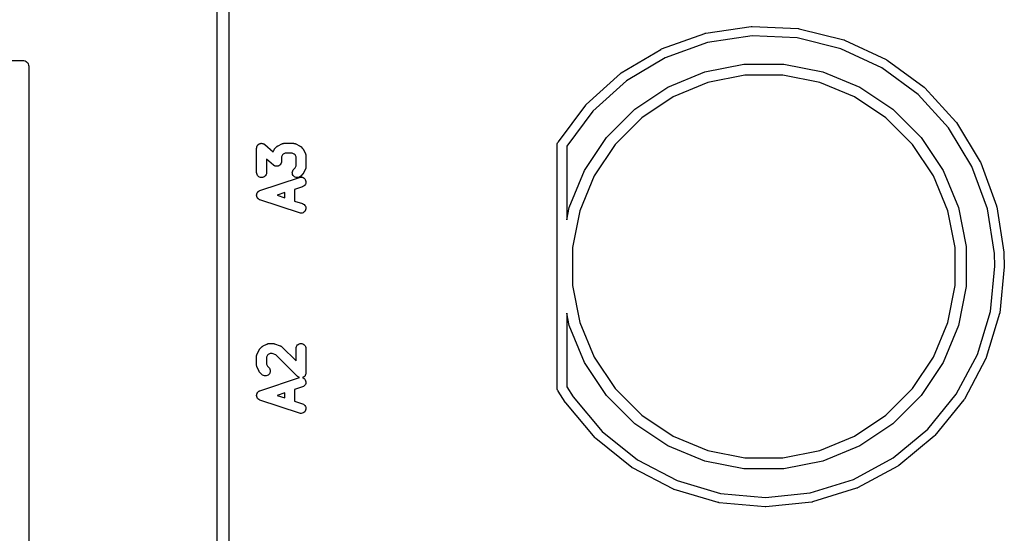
# Model space of a CAD drawing. Extents: x 3.09 to 8.99, y -6.18 to -2.41.
# Tile 108 of 119: x 8.5 to 8.99, y -3.59 to -3.34. Entities that reach past the tile are written whole.
import ezdxf

# ---------------------------------------------------------------- set-up
doc = ezdxf.new("R2010")
doc.units = 0
doc.header["$MEASUREMENT"] = 0
doc.layers.add('BLACK', color=7, linetype='CONTINUOUS')

msp = doc.modelspace()

# ---------------------------------------------------------------- linework, layer by layer
at = {"layer": 'BLACK', "linetype": 'CONTINUOUS'}
for p, q in [((8.59705, -3.85764), (8.59705, -2.46295)), ((8.60295, -2.46014), (8.60295, -4.85147)), ((8.84099, -3.34349), (8.86371, -3.3401)), ((8.86371, -3.3401), (8.86375, -3.34009)), ((8.86375, -3.34009), (8.86396, -3.34008)), ((8.86396, -3.34008), (8.86417, -3.34007)), ((8.86417, -3.34007), (8.88712, -3.34116)), ((8.88712, -3.34116), (8.88716, -3.34116)), ((8.88716, -3.34116), (8.88737, -3.3412)), ((8.88737, -3.3412), (8.88758, -3.34123)), ((8.88758, -3.34123), (8.90988, -3.34675)), ((8.81891, -3.35134), (8.84054, -3.3436)), ((8.84054, -3.3436), (8.84058, -3.34359)), ((8.84058, -3.34359), (8.84078, -3.34354)), ((8.84078, -3.34354), (8.84099, -3.34349)), ((8.86418, -3.3448), (8.84192, -3.34813)), ((8.88667, -3.34587), (8.86418, -3.3448)), ((8.90852, -3.35128), (8.88667, -3.34587)), ((8.90988, -3.34675), (8.90991, -3.34676)), ((8.90991, -3.34676), (8.91011, -3.34683)), ((8.91011, -3.34683), (8.91031, -3.3469)), ((8.91031, -3.3469), (8.93112, -3.35665)), ((8.79878, -3.36333), (8.8185, -3.35154)), ((8.8185, -3.35154), (8.81852, -3.35152)), ((8.81852, -3.35152), (8.81872, -3.35143)), ((8.81872, -3.35143), (8.81891, -3.35134)), ((8.84192, -3.34813), (8.82072, -3.35571)), ((8.9289, -3.36083), (8.90852, -3.35128)), ((8.45295, -3.35705), (8.49986, -3.35705)), ((8.49986, -3.35705), (8.5, -3.35703)), ((8.5, -3.35703), (8.50041, -3.35707)), ((8.50041, -3.35707), (8.50058, -3.35709)), ((8.50058, -3.35709), (8.50114, -3.35726)), ((8.50114, -3.35726), (8.50165, -3.35753)), ((8.50165, -3.35753), (8.5021, -3.3579)), ((8.82072, -3.35571), (8.80141, -3.36727)), ((8.93112, -3.35665), (8.93115, -3.35667)), ((8.93115, -3.35667), (8.93133, -3.35678)), ((8.93133, -3.35678), (8.93151, -3.35689)), ((8.93151, -3.35689), (8.95003, -3.37049)), ((8.5021, -3.3579), (8.50247, -3.35835)), ((8.50247, -3.35835), (8.50274, -3.35886)), ((8.50274, -3.35886), (8.50291, -3.35942)), ((8.50291, -3.35942), (8.50297, -3.36)), ((8.50297, -3.36), (8.50295, -3.36014)), ((8.50295, -3.36014), (8.50295, -3.85764)), ((8.84051, -3.3628), (8.86004, -3.35891)), ((8.86004, -3.35891), (8.87996, -3.35891)), ((8.87996, -3.35891), (8.89949, -3.3628)), ((8.94704, -3.37416), (8.9289, -3.36083)), ((8.78136, -3.37901), (8.79841, -3.36361)), ((8.80141, -3.36727), (8.7847, -3.38236)), ((8.79841, -3.36361), (8.79844, -3.36359)), ((8.79844, -3.36359), (8.79861, -3.36346)), ((8.79861, -3.36346), (8.79878, -3.36333)), ((8.82212, -3.37042), (8.84051, -3.3628)), ((8.86058, -3.3644), (8.84211, -3.36807)), ((8.87942, -3.3644), (8.86058, -3.3644)), ((8.89789, -3.36807), (8.87942, -3.3644)), ((8.89949, -3.3628), (8.91788, -3.37042)), ((8.80556, -3.38148), (8.82212, -3.37042)), ((8.84211, -3.36807), (8.82472, -3.37528)), ((8.91528, -3.37528), (8.89789, -3.36807)), ((8.91788, -3.37042), (8.93444, -3.38148)), ((8.95003, -3.37049), (8.95005, -3.37051)), ((8.95005, -3.37051), (8.95021, -3.37066)), ((8.95021, -3.37066), (8.95037, -3.3708)), ((8.95037, -3.3708), (8.96589, -3.38774)), ((8.82472, -3.37528), (8.80906, -3.38574)), ((8.93094, -3.38574), (8.91528, -3.37528)), ((8.96225, -3.39076), (8.94704, -3.37416)), ((8.76741, -3.39765), (8.78105, -3.37935)), ((8.7847, -3.38236), (8.77157, -3.39996)), ((8.78105, -3.37935), (8.78107, -3.37932)), ((8.78107, -3.37932), (8.78122, -3.37917)), ((8.78122, -3.37917), (8.78136, -3.37901)), ((8.79148, -3.39556), (8.80556, -3.38148)), ((8.93444, -3.38148), (8.94852, -3.39556)), ((8.80906, -3.38574), (8.79574, -3.39906)), ((8.94426, -3.39906), (8.93094, -3.38574)), ((8.97394, -3.41), (8.96225, -3.39076)), ((8.96589, -3.38774), (8.96591, -3.38776)), ((8.96591, -3.38776), (8.96604, -3.38794)), ((8.96604, -3.38794), (8.96617, -3.38811)), ((8.96617, -3.38811), (8.9781, -3.40774)), ((8.78042, -3.41212), (8.79148, -3.39556)), ((8.94852, -3.39556), (8.95958, -3.41212)), ((8.61676, -3.4009), (8.61678, -3.40075)), ((8.61676, -3.40094), (8.61676, -3.4009)), ((8.61676, -3.41313), (8.61676, -3.40094)), ((8.61678, -3.4006), (8.6168, -3.40051)), ((8.61678, -3.40075), (8.61678, -3.4006)), ((8.6168, -3.40051), (8.61681, -3.40043)), ((8.61681, -3.40043), (8.61686, -3.40028)), ((8.61686, -3.40028), (8.6169, -3.40013)), ((8.6169, -3.40013), (8.61693, -3.40005)), ((8.61693, -3.40005), (8.61696, -3.39997)), ((8.61696, -3.39997), (8.61703, -3.39983)), ((8.61703, -3.39983), (8.6171, -3.39969)), ((8.6171, -3.39969), (8.61715, -3.39962)), ((8.61715, -3.39962), (8.61719, -3.39955)), ((8.61719, -3.39955), (8.61729, -3.39943)), ((8.61729, -3.39943), (8.61738, -3.39931)), ((8.61738, -3.39931), (8.61744, -3.39925)), ((8.61744, -3.39925), (8.6175, -3.39918)), ((8.6175, -3.39918), (8.61762, -3.39908)), ((8.61762, -3.39908), (8.61773, -3.39898)), ((8.61773, -3.39898), (8.61781, -3.39893)), ((8.61781, -3.39893), (8.61787, -3.39888)), ((8.61787, -3.39888), (8.61801, -3.39881)), ((8.61801, -3.39881), (8.61814, -3.39873)), ((8.61814, -3.39873), (8.61822, -3.3987)), ((8.61822, -3.3987), (8.6183, -3.39866)), ((8.6183, -3.39866), (8.61845, -3.39861)), ((8.61845, -3.39861), (8.61859, -3.39856)), ((8.61859, -3.39856), (8.61868, -3.39855)), ((8.61868, -3.39855), (8.61876, -3.39852)), ((8.61876, -3.39852), (8.61891, -3.39851)), ((8.61891, -3.39851), (8.61906, -3.39848)), ((8.61906, -3.39848), (8.61915, -3.39849)), ((8.61915, -3.39849), (8.61924, -3.39848)), ((8.61924, -3.39848), (8.61939, -3.39849)), ((8.61939, -3.39849), (8.61954, -3.3985)), ((8.61954, -3.3985), (8.61963, -3.39852)), ((8.61963, -3.39852), (8.61971, -3.39853)), ((8.61971, -3.39853), (8.61986, -3.39857)), ((8.61986, -3.39857), (8.62001, -3.39861)), ((8.62001, -3.39861), (8.62009, -3.39865)), ((8.62009, -3.39865), (8.62017, -3.39867)), ((8.62017, -3.39867), (8.62031, -3.39874)), ((8.62031, -3.39874), (8.62045, -3.39881)), ((8.62045, -3.39881), (8.62052, -3.39886)), ((8.62052, -3.39886), (8.6206, -3.3989)), ((8.6206, -3.3989), (8.62072, -3.399)), ((8.62072, -3.399), (8.62084, -3.39909)), ((8.62084, -3.39909), (8.62496, -3.4027)), ((8.62496, -3.4027), (8.62546, -3.40171)), ((8.62546, -3.40171), (8.62547, -3.40168)), ((8.62547, -3.40168), (8.62555, -3.40157)), ((8.62555, -3.40157), (8.62561, -3.40145)), ((8.62561, -3.40145), (8.62568, -3.40137)), ((8.62568, -3.40137), (8.62573, -3.40128)), ((8.62573, -3.40128), (8.62583, -3.40118)), ((8.62583, -3.40118), (8.62592, -3.40107)), ((8.62592, -3.40107), (8.62685, -3.40014)), ((8.62685, -3.40014), (8.62688, -3.40011)), ((8.62688, -3.40011), (8.62699, -3.40003)), ((8.62699, -3.40003), (8.62709, -3.39993)), ((8.62709, -3.39993), (8.62717, -3.39988)), ((8.62717, -3.39988), (8.62725, -3.39981)), ((8.62725, -3.39981), (8.62738, -3.39975)), ((8.62738, -3.39975), (8.62749, -3.39968)), ((8.62749, -3.39968), (8.62937, -3.39874)), ((8.62937, -3.39874), (8.6294, -3.39872)), ((8.6294, -3.39872), (8.62947, -3.3987)), ((8.62947, -3.3987), (8.62953, -3.39866)), ((8.62953, -3.39866), (8.62969, -3.39862)), ((8.62969, -3.39862), (8.62985, -3.39856)), ((8.62985, -3.39856), (8.62992, -3.39855)), ((8.62992, -3.39855), (8.62999, -3.39853)), ((8.62999, -3.39853), (8.63016, -3.39851)), ((8.63016, -3.39851), (8.63032, -3.39848)), ((8.63032, -3.39848), (8.6304, -3.39849)), ((8.6304, -3.39849), (8.63047, -3.39848)), ((8.63047, -3.39848), (8.63516, -3.39848)), ((8.63516, -3.39848), (8.63519, -3.39848)), ((8.63519, -3.39848), (8.63526, -3.39849)), ((8.63526, -3.39849), (8.63533, -3.39849)), ((8.63533, -3.39849), (8.6355, -3.39851)), ((8.6355, -3.39851), (8.63567, -3.39853)), ((8.63567, -3.39853), (8.63574, -3.39855)), ((8.63574, -3.39855), (8.63581, -3.39857)), ((8.63581, -3.39857), (8.63597, -3.39863)), ((8.63597, -3.39863), (8.63612, -3.39868)), ((8.63612, -3.39868), (8.63619, -3.39871)), ((8.63619, -3.39871), (8.63626, -3.39874)), ((8.63626, -3.39874), (8.63813, -3.39968)), ((8.63813, -3.39968), (8.63816, -3.39969)), ((8.63816, -3.39969), (8.63828, -3.39977)), ((8.63828, -3.39977), (8.6384, -3.39983)), ((8.6384, -3.39983), (8.63848, -3.3999)), ((8.63848, -3.3999), (8.63856, -3.39995)), ((8.63856, -3.39995), (8.63866, -3.40005)), ((8.63866, -3.40005), (8.63877, -3.40014)), ((8.63877, -3.40014), (8.63971, -3.40107)), ((8.63971, -3.40107), (8.63973, -3.4011)), ((8.63973, -3.4011), (8.63982, -3.40121)), ((8.63982, -3.40121), (8.63991, -3.40131)), ((8.63991, -3.40131), (8.63997, -3.40139)), ((8.63997, -3.40139), (8.64003, -3.40147)), ((8.64003, -3.40147), (8.6401, -3.4016)), ((8.6401, -3.4016), (8.64017, -3.40171)), ((8.64017, -3.40171), (8.64111, -3.40359)), ((8.76685, -3.39906), (8.76688, -3.39871)), ((8.76685, -3.52094), (8.76685, -3.39906)), ((8.76688, -3.39871), (8.76702, -3.39826)), ((8.76702, -3.39826), (8.76724, -3.39785)), ((8.76724, -3.39785), (8.76741, -3.39765)), ((8.77157, -3.39996), (8.77157, -3.43667)), ((8.79574, -3.39906), (8.78528, -3.41472)), ((8.95472, -3.41472), (8.94426, -3.39906)), ((8.6251, -3.40935), (8.62168, -3.40636)), ((8.62168, -3.40636), (8.62168, -3.41313)), ((8.62968, -3.40427), (8.62918, -3.40527)), ((8.62918, -3.40527), (8.62918, -3.4075)), ((8.63005, -3.4039), (8.62968, -3.40427)), ((8.63105, -3.4034), (8.63005, -3.4039)), ((8.63457, -3.4034), (8.63105, -3.4034)), ((8.63557, -3.4039), (8.63457, -3.4034)), ((8.63595, -3.40427), (8.63557, -3.4039)), ((8.63644, -3.40527), (8.63595, -3.40427)), ((8.63644, -3.40973), (8.63644, -3.40527)), ((8.64111, -3.40359), (8.64112, -3.40362)), ((8.64112, -3.40362), (8.64115, -3.40369)), ((8.64115, -3.40369), (8.64118, -3.40375)), ((8.64118, -3.40375), (8.64123, -3.40391)), ((8.64123, -3.40391), (8.64129, -3.40407)), ((8.64129, -3.40407), (8.6413, -3.40414)), ((8.6413, -3.40414), (8.64132, -3.40421)), ((8.64132, -3.40421), (8.64134, -3.40438)), ((8.64134, -3.40438), (8.64136, -3.40454)), ((8.64136, -3.40454), (8.64136, -3.40462)), ((8.64136, -3.40462), (8.64137, -3.40469)), ((8.64137, -3.40469), (8.64137, -3.41031)), ((8.62522, -3.40944), (8.6251, -3.40935)), ((8.62534, -3.40954), (8.62522, -3.40944)), ((8.62542, -3.40958), (8.62534, -3.40954)), ((8.62549, -3.40963), (8.62542, -3.40958)), ((8.62563, -3.4097), (8.62549, -3.40963)), ((8.62577, -3.40977), (8.62563, -3.4097)), ((8.62585, -3.40979), (8.62577, -3.40977)), ((8.62593, -3.40983), (8.62585, -3.40979)), ((8.62608, -3.40987), (8.62593, -3.40983)), ((8.62622, -3.40991), (8.62608, -3.40987)), ((8.62631, -3.40992), (8.62622, -3.40991)), ((8.62639, -3.40994), (8.62631, -3.40992)), ((8.62655, -3.40995), (8.62639, -3.40994)), ((8.6267, -3.40996), (8.62655, -3.40995)), ((8.62679, -3.40995), (8.6267, -3.40996)), ((8.62687, -3.40996), (8.62679, -3.40995)), ((8.62703, -3.40993), (8.62687, -3.40996)), ((8.62718, -3.40992), (8.62703, -3.40993)), ((8.62726, -3.40989), (8.62718, -3.40992)), ((8.62735, -3.40988), (8.62726, -3.40989)), ((8.62749, -3.40983), (8.62735, -3.40988)), ((8.62764, -3.40978), (8.62749, -3.40983)), ((8.62772, -3.40974), (8.62764, -3.40978)), ((8.6278, -3.40971), (8.62772, -3.40974)), ((8.62793, -3.40963), (8.6278, -3.40971)), ((8.62807, -3.40956), (8.62793, -3.40963)), ((8.62813, -3.40951), (8.62807, -3.40956)), ((8.62821, -3.40946), (8.62813, -3.40951)), ((8.62832, -3.40936), (8.62821, -3.40946)), ((8.62844, -3.40926), (8.62832, -3.40936)), ((8.6285, -3.40919), (8.62844, -3.40926)), ((8.62856, -3.40913), (8.6285, -3.40919)), ((8.62865, -3.40901), (8.62856, -3.40913)), ((8.62875, -3.40889), (8.62865, -3.40901)), ((8.62879, -3.40882), (8.62875, -3.40889)), ((8.62884, -3.40875), (8.62879, -3.40882)), ((8.62891, -3.40861), (8.62884, -3.40875)), ((8.62898, -3.40847), (8.62891, -3.40861)), ((8.62901, -3.40839), (8.62898, -3.40847)), ((8.62904, -3.40831), (8.62901, -3.40839)), ((8.62908, -3.40816), (8.62904, -3.40831)), ((8.62913, -3.40801), (8.62908, -3.40816)), ((8.62914, -3.40793), (8.62913, -3.40801)), ((8.62916, -3.40784), (8.62914, -3.40793)), ((8.62918, -3.40754), (8.62916, -3.40769)), ((8.62916, -3.40769), (8.62916, -3.40784)), ((8.62918, -3.4075), (8.62918, -3.40754)), ((8.63476, -3.41218), (8.63499, -3.41176)), ((8.63499, -3.41176), (8.63529, -3.41139)), ((8.63529, -3.41139), (8.63595, -3.41073)), ((8.63595, -3.41073), (8.63644, -3.40973)), ((8.64111, -3.41141), (8.64017, -3.41329)), ((8.64113, -3.41135), (8.64111, -3.41141)), ((8.64117, -3.41128), (8.64113, -3.41135)), ((8.64122, -3.41112), (8.64117, -3.41128)), ((8.64128, -3.41097), (8.64122, -3.41112)), ((8.64129, -3.41089), (8.64128, -3.41097)), ((8.64131, -3.41082), (8.64129, -3.41089)), ((8.64133, -3.41066), (8.64131, -3.41082)), ((8.64136, -3.41049), (8.64133, -3.41066)), ((8.64137, -3.41035), (8.64136, -3.41042)), ((8.64136, -3.41042), (8.64136, -3.41049)), ((8.64137, -3.41031), (8.64137, -3.41035)), ((8.98167, -3.43114), (8.97394, -3.41)), ((8.9781, -3.40774), (8.97812, -3.40777)), ((8.97812, -3.40777), (8.9782, -3.40796)), ((8.9782, -3.40796), (8.9783, -3.40816)), ((8.9783, -3.40816), (8.98619, -3.42973)), ((8.61681, -3.4136), (8.61676, -3.41313)), ((8.61695, -3.41406), (8.61681, -3.4136)), ((8.61717, -3.41449), (8.61695, -3.41406)), ((8.61747, -3.41486), (8.61717, -3.41449)), ((8.61784, -3.41517), (8.61747, -3.41486)), ((8.61827, -3.41539), (8.61784, -3.41517)), ((8.61873, -3.41554), (8.61827, -3.41539)), ((8.61844, -3.42204), (8.63813, -3.41548)), ((8.6192, -3.41559), (8.61873, -3.41554)), ((8.61968, -3.41554), (8.6192, -3.41559)), ((8.62014, -3.41541), (8.61968, -3.41554)), ((8.62057, -3.41518), (8.62014, -3.41541)), ((8.62094, -3.41488), (8.62057, -3.41518)), ((8.62125, -3.41452), (8.62094, -3.41488)), ((8.62148, -3.41409), (8.62125, -3.41452)), ((8.62163, -3.41364), (8.62148, -3.41409)), ((8.62168, -3.41316), (8.62163, -3.41364)), ((8.62168, -3.41313), (8.62168, -3.41316)), ((8.63457, -3.41312), (8.63462, -3.41264)), ((8.63461, -3.41359), (8.63457, -3.41312)), ((8.63475, -3.41405), (8.63461, -3.41359)), ((8.63462, -3.41264), (8.63476, -3.41218)), ((8.63498, -3.41448), (8.63475, -3.41405)), ((8.63528, -3.41485), (8.63498, -3.41448)), ((8.63565, -3.41516), (8.63528, -3.41485)), ((8.63607, -3.41539), (8.63565, -3.41516)), ((8.63653, -3.41553), (8.63607, -3.41539)), ((8.637, -3.41559), (8.63653, -3.41553)), ((8.63748, -3.41554), (8.637, -3.41559)), ((8.63794, -3.41541), (8.63748, -3.41554)), ((8.63837, -3.41519), (8.63794, -3.41541)), ((8.63813, -3.41548), (8.63816, -3.41547)), ((8.63816, -3.41547), (8.63863, -3.41537)), ((8.63875, -3.41489), (8.63837, -3.41519)), ((8.63863, -3.41537), (8.63911, -3.41536)), ((8.63877, -3.41487), (8.63875, -3.41489)), ((8.63971, -3.41393), (8.63877, -3.41487)), ((8.63911, -3.41536), (8.63958, -3.41545)), ((8.63958, -3.41545), (8.64003, -3.41562)), ((8.6398, -3.41382), (8.63971, -3.41393)), ((8.63989, -3.41372), (8.6398, -3.41382)), ((8.63995, -3.41364), (8.63989, -3.41372)), ((8.64001, -3.41356), (8.63995, -3.41364)), ((8.64008, -3.41343), (8.64001, -3.41356)), ((8.64003, -3.41562), (8.64043, -3.41588)), ((8.64015, -3.41332), (8.64008, -3.41343)), ((8.64017, -3.41329), (8.64015, -3.41332)), ((8.64043, -3.41588), (8.64078, -3.41622)), ((8.64078, -3.41622), (8.64105, -3.41661)), ((8.64105, -3.41661), (8.64124, -3.41705)), ((8.7728, -3.43051), (8.78042, -3.41212)), ((8.78528, -3.41472), (8.77807, -3.43211)), ((8.96193, -3.43211), (8.95472, -3.41472)), ((8.95958, -3.41212), (8.9672, -3.43051)), ((8.63968, -3.42015), (8.63574, -3.42146)), ((8.63574, -3.42146), (8.63574, -3.42729)), ((8.64012, -3.41995), (8.63968, -3.42015)), ((8.64051, -3.41967), (8.64012, -3.41995)), ((8.64085, -3.41933), (8.64051, -3.41967)), ((8.6411, -3.41892), (8.64085, -3.41933)), ((8.64128, -3.41847), (8.6411, -3.41892)), ((8.64124, -3.41705), (8.64135, -3.41752)), ((8.64136, -3.418), (8.64128, -3.41847)), ((8.64135, -3.41752), (8.64136, -3.418)), ((8.61676, -3.42453), (8.61677, -3.42436)), ((8.61678, -3.4246), (8.61676, -3.42453)), ((8.61677, -3.42419), (8.61678, -3.42412)), ((8.61677, -3.42436), (8.61677, -3.42419)), ((8.61678, -3.42405), (8.61682, -3.42388)), ((8.61678, -3.42412), (8.61678, -3.42405)), ((8.61678, -3.42467), (8.61678, -3.4246)), ((8.61681, -3.42483), (8.61678, -3.42467)), ((8.61684, -3.425), (8.61681, -3.42483)), ((8.61682, -3.42388), (8.61685, -3.42371)), ((8.61687, -3.42507), (8.61684, -3.425)), ((8.61685, -3.42371), (8.61688, -3.42365)), ((8.61688, -3.42514), (8.61687, -3.42507)), ((8.61688, -3.42365), (8.61689, -3.42358)), ((8.61695, -3.42529), (8.61688, -3.42514)), ((8.61689, -3.42358), (8.61696, -3.42343)), ((8.61701, -3.42545), (8.61695, -3.42529)), ((8.61696, -3.42343), (8.61702, -3.42327)), ((8.61704, -3.42551), (8.61701, -3.42545)), ((8.61702, -3.42327), (8.61706, -3.42321)), ((8.61707, -3.42558), (8.61704, -3.42551)), ((8.61706, -3.42321), (8.61709, -3.42314)), ((8.61717, -3.42571), (8.61707, -3.42558)), ((8.61709, -3.42314), (8.61719, -3.423)), ((8.61726, -3.42586), (8.61717, -3.42571)), ((8.61719, -3.423), (8.61728, -3.42286)), ((8.61731, -3.42591), (8.61726, -3.42586)), ((8.61728, -3.42286), (8.61733, -3.42281)), ((8.61735, -3.42597), (8.61731, -3.42591)), ((8.61733, -3.42281), (8.61737, -3.42275)), ((8.61747, -3.42609), (8.61735, -3.42597)), ((8.61737, -3.42275), (8.61749, -3.42264)), ((8.61759, -3.42621), (8.61747, -3.42609)), ((8.61749, -3.42264), (8.61761, -3.42251)), ((8.61764, -3.42625), (8.61759, -3.42621)), ((8.61761, -3.42251), (8.61767, -3.42247)), ((8.61769, -3.4263), (8.61764, -3.42625)), ((8.61767, -3.42247), (8.61772, -3.42242)), ((8.61784, -3.4264), (8.61769, -3.4263)), ((8.61772, -3.42242), (8.61786, -3.42233)), ((8.61797, -3.4265), (8.61784, -3.4264)), ((8.61786, -3.42233), (8.618, -3.42224)), ((8.61804, -3.42652), (8.61797, -3.4265)), ((8.618, -3.42224), (8.61807, -3.42221)), ((8.6181, -3.42656), (8.61804, -3.42652)), ((8.61807, -3.42221), (8.61813, -3.42217)), ((8.61826, -3.42663), (8.6181, -3.42656)), ((8.61813, -3.42217), (8.61829, -3.42211)), ((8.61829, -3.42211), (8.61844, -3.42204)), ((8.63082, -3.4231), (8.627, -3.42437)), ((8.627, -3.42437), (8.63082, -3.42565)), ((8.63082, -3.42565), (8.63082, -3.4231)), ((8.61841, -3.4267), (8.61826, -3.42663)), ((8.61844, -3.42671), (8.61841, -3.4267)), ((8.63813, -3.43327), (8.61844, -3.42671)), ((8.63574, -3.42729), (8.63968, -3.4286)), ((8.63968, -3.4286), (8.63972, -3.42861)), ((8.63972, -3.42861), (8.64015, -3.42881)), ((8.64015, -3.42881), (8.64054, -3.4291)), ((8.64054, -3.4291), (8.64087, -3.42945)), ((8.64087, -3.42945), (8.64112, -3.42986)), ((8.64112, -3.42986), (8.64128, -3.43031)), ((8.64134, -3.43126), (8.64123, -3.43173)), ((8.64128, -3.43031), (8.64136, -3.43078)), ((8.64136, -3.43078), (8.64134, -3.43126)), ((8.77157, -3.43667), (8.7728, -3.43051)), ((8.9672, -3.43051), (8.97109, -3.45004)), ((8.98517, -3.45346), (8.98167, -3.43114)), ((8.98619, -3.42973), (8.9862, -3.42976)), ((8.9862, -3.42976), (8.98625, -3.42997)), ((8.98625, -3.42997), (8.98631, -3.43018)), ((8.98631, -3.43018), (8.98986, -3.45288)), ((8.6386, -3.43338), (8.63813, -3.43327)), ((8.63908, -3.43339), (8.6386, -3.43338)), ((8.63955, -3.43331), (8.63908, -3.43339)), ((8.64, -3.43314), (8.63955, -3.43331)), ((8.64041, -3.43289), (8.64, -3.43314)), ((8.64076, -3.43256), (8.64041, -3.43289)), ((8.64104, -3.43217), (8.64076, -3.43256)), ((8.64123, -3.43173), (8.64104, -3.43217)), ((8.77807, -3.43211), (8.7744, -3.45058)), ((8.9656, -3.45058), (8.96193, -3.43211)), ((8.7744, -3.45058), (8.7744, -3.46942)), ((8.9656, -3.46942), (8.9656, -3.45058)), ((8.97109, -3.45004), (8.97109, -3.46996)), ((8.98535, -3.45991), (8.98517, -3.45346)), ((8.98986, -3.45288), (8.98986, -3.45291)), ((8.98986, -3.45291), (8.98987, -3.45304)), ((8.98987, -3.45304), (8.98988, -3.45317)), ((8.98988, -3.45317), (8.99008, -3.45995)), ((8.98315, -3.48239), (8.98535, -3.45991)), ((8.99007, -3.46021), (8.98783, -3.48308)), ((8.99008, -3.45998), (8.99007, -3.46012)), ((8.99007, -3.46012), (8.99007, -3.46021)), ((8.99008, -3.45995), (8.99008, -3.45998)), ((8.7744, -3.46942), (8.77807, -3.48789)), ((8.96193, -3.48789), (8.9656, -3.46942)), ((8.97109, -3.46996), (8.9672, -3.48949)), ((8.7728, -3.48949), (8.77157, -3.48333)), ((8.77157, -3.48333), (8.77157, -3.52013)), ((8.97665, -3.50394), (8.98315, -3.48239)), ((8.98774, -3.48353), (8.9811, -3.50552)), ((8.98778, -3.48332), (8.98774, -3.48353)), ((8.98783, -3.48311), (8.98778, -3.48332)), ((8.98783, -3.48308), (8.98783, -3.48311)), ((8.78042, -3.50788), (8.7728, -3.48949)), ((8.77807, -3.48789), (8.78528, -3.50528)), ((8.95472, -3.50528), (8.96193, -3.48789)), ((8.9672, -3.48949), (8.95958, -3.50788)), ((8.61842, -3.50107), (8.61935, -3.50014)), ((8.61935, -3.50014), (8.61938, -3.50011)), ((8.61938, -3.50011), (8.61949, -3.50003)), ((8.61949, -3.50003), (8.61959, -3.49993)), ((8.61959, -3.49993), (8.61967, -3.49988)), ((8.61967, -3.49988), (8.61975, -3.49981)), ((8.61975, -3.49981), (8.61988, -3.49975)), ((8.61988, -3.49975), (8.61999, -3.49968)), ((8.61999, -3.49968), (8.62187, -3.49874)), ((8.62187, -3.49874), (8.6219, -3.49872)), ((8.6219, -3.49872), (8.62197, -3.4987)), ((8.62197, -3.4987), (8.62203, -3.49866)), ((8.62203, -3.49866), (8.62219, -3.49862)), ((8.62219, -3.49862), (8.62235, -3.49856)), ((8.62235, -3.49856), (8.62242, -3.49855)), ((8.62242, -3.49855), (8.62249, -3.49853)), ((8.62249, -3.49853), (8.62266, -3.49851)), ((8.62266, -3.49851), (8.62283, -3.49848)), ((8.62283, -3.49848), (8.6229, -3.49849)), ((8.6229, -3.49849), (8.62297, -3.49848)), ((8.62297, -3.49848), (8.62484, -3.49848)), ((8.62484, -3.49848), (8.62488, -3.49848)), ((8.62488, -3.49848), (8.62502, -3.49849)), ((8.62502, -3.49849), (8.62515, -3.4985)), ((8.62515, -3.4985), (8.62525, -3.49852)), ((8.62525, -3.49852), (8.62536, -3.49853)), ((8.62536, -3.49853), (8.62549, -3.49857)), ((8.62549, -3.49857), (8.62562, -3.4986)), ((8.62562, -3.4986), (8.62843, -3.49954)), ((8.62843, -3.49954), (8.62847, -3.49955)), ((8.62847, -3.49955), (8.62853, -3.49958)), ((8.62853, -3.49958), (8.6286, -3.4996)), ((8.6286, -3.4996), (8.62875, -3.49968)), ((8.62875, -3.49968), (8.6289, -3.49976)), ((8.6289, -3.49976), (8.62896, -3.4998)), ((8.62896, -3.4998), (8.62903, -3.49983)), ((8.62903, -3.49983), (8.62916, -3.49994)), ((8.62916, -3.49994), (8.62929, -3.50004)), ((8.62929, -3.50004), (8.62934, -3.50009)), ((8.62934, -3.50009), (8.6294, -3.50014)), ((8.6294, -3.50014), (8.63644, -3.50718)), ((8.6365, -3.50043), (8.63664, -3.49997)), ((8.63664, -3.49997), (8.63687, -3.49955)), ((8.63687, -3.49955), (8.63718, -3.49918)), ((8.63718, -3.49918), (8.63756, -3.49888)), ((8.63756, -3.49888), (8.63798, -3.49866)), ((8.63798, -3.49866), (8.63844, -3.49852)), ((8.63844, -3.49852), (8.63892, -3.49848)), ((8.63892, -3.49848), (8.6394, -3.49853)), ((8.6394, -3.49853), (8.63986, -3.49867)), ((8.63986, -3.49867), (8.64028, -3.4989)), ((8.64028, -3.4989), (8.64065, -3.49921)), ((8.64065, -3.49921), (8.64095, -3.49958)), ((8.64095, -3.49958), (8.64118, -3.5)), ((8.64118, -3.5), (8.64132, -3.50046)), ((8.61676, -3.50465), (8.61677, -3.50458)), ((8.61676, -3.50469), (8.61676, -3.50465)), ((8.61676, -3.50938), (8.61676, -3.50469)), ((8.61677, -3.50451), (8.61679, -3.50434)), ((8.61677, -3.50458), (8.61677, -3.50451)), ((8.61679, -3.50434), (8.61681, -3.50418)), ((8.61681, -3.50418), (8.61684, -3.50411)), ((8.61684, -3.50411), (8.61685, -3.50404)), ((8.61685, -3.50404), (8.61691, -3.50388)), ((8.61691, -3.50388), (8.61696, -3.50372)), ((8.61696, -3.50372), (8.61699, -3.50366)), ((8.61699, -3.50366), (8.61702, -3.50359)), ((8.61702, -3.50359), (8.61796, -3.50171)), ((8.61796, -3.50171), (8.61797, -3.50168)), ((8.61797, -3.50168), (8.61805, -3.50157)), ((8.61805, -3.50157), (8.61811, -3.50145)), ((8.61811, -3.50145), (8.61818, -3.50137)), ((8.61818, -3.50137), (8.61823, -3.50128)), ((8.61823, -3.50128), (8.61833, -3.50118)), ((8.61833, -3.50118), (8.61842, -3.50107)), ((8.62218, -3.50427), (8.62168, -3.50527)), ((8.62168, -3.50527), (8.62168, -3.50879)), ((8.62255, -3.5039), (8.62218, -3.50427)), ((8.62355, -3.5034), (8.62255, -3.5039)), ((8.62445, -3.5034), (8.62355, -3.5034)), ((8.62633, -3.50403), (8.62445, -3.5034)), ((8.63717, -3.51487), (8.62633, -3.50403)), ((8.63644, -3.5009), (8.6365, -3.50043)), ((8.63644, -3.50094), (8.63644, -3.5009)), ((8.63644, -3.50718), (8.63644, -3.50094)), ((8.64132, -3.50046), (8.64137, -3.50094)), ((8.64137, -3.50094), (8.64137, -3.51313)), ((8.78528, -3.50528), (8.79574, -3.52094)), ((8.94426, -3.52094), (8.95472, -3.50528)), ((8.96608, -3.52381), (8.97665, -3.50394)), ((8.61677, -3.50945), (8.61676, -3.50938)), ((8.61676, -3.50952), (8.61677, -3.50945)), ((8.61679, -3.50969), (8.61676, -3.50952)), ((8.61681, -3.50985), (8.61679, -3.50969)), ((8.61683, -3.50992), (8.61681, -3.50985)), ((8.61684, -3.50999), (8.61683, -3.50992)), ((8.6169, -3.51015), (8.61684, -3.50999)), ((8.61695, -3.51031), (8.6169, -3.51015)), ((8.62168, -3.50879), (8.62218, -3.50979)), ((8.62218, -3.50979), (8.62283, -3.51045)), ((8.79148, -3.52444), (8.78042, -3.50788)), ((8.95958, -3.50788), (8.94852, -3.52444)), ((8.98093, -3.50595), (8.97014, -3.52624)), ((8.98101, -3.50575), (8.98093, -3.50595)), ((8.98109, -3.50556), (8.98101, -3.50575)), ((8.9811, -3.50552), (8.98109, -3.50556)), ((8.61698, -3.51038), (8.61695, -3.51031)), ((8.617, -3.51045), (8.61698, -3.51038)), ((8.61702, -3.51048), (8.617, -3.51045)), ((8.61796, -3.51235), (8.61702, -3.51048)), ((8.61803, -3.51247), (8.61796, -3.51235)), ((8.61809, -3.51259), (8.61803, -3.51247)), ((8.61816, -3.51267), (8.61809, -3.51259)), ((8.61821, -3.51276), (8.61816, -3.51267)), ((8.61831, -3.51286), (8.61821, -3.51276)), ((8.61839, -3.51297), (8.61831, -3.51286)), ((8.61842, -3.51299), (8.61839, -3.51297)), ((8.61935, -3.51393), (8.61842, -3.51299)), ((8.61973, -3.51423), (8.61935, -3.51393)), ((8.62015, -3.51446), (8.61973, -3.51423)), ((8.62061, -3.5146), (8.62015, -3.51446)), ((8.62109, -3.51465), (8.62061, -3.5146)), ((8.62156, -3.5146), (8.62109, -3.51465)), ((8.62202, -3.51447), (8.62156, -3.5146)), ((8.62245, -3.51424), (8.62202, -3.51447)), ((8.62282, -3.51394), (8.62245, -3.51424)), ((8.62313, -3.51357), (8.62282, -3.51394)), ((8.62283, -3.51045), (8.62286, -3.51047)), ((8.62286, -3.51047), (8.62316, -3.51085)), ((8.62336, -3.51315), (8.62313, -3.51357)), ((8.62316, -3.51085), (8.62338, -3.51127)), ((8.6235, -3.51269), (8.62336, -3.51315)), ((8.62338, -3.51127), (8.62351, -3.51174)), ((8.62356, -3.51221), (8.6235, -3.51269)), ((8.62351, -3.51174), (8.62356, -3.51221)), ((8.63734, -3.51501), (8.63717, -3.51487)), ((8.63753, -3.51517), (8.63734, -3.51501)), ((8.64044, -3.51503), (8.64026, -3.51518)), ((8.64063, -3.51488), (8.64044, -3.51503)), ((8.64079, -3.51469), (8.64063, -3.51488)), ((8.64063, -3.51488), (8.64063, -3.51488)), ((8.64063, -3.51488), (8.64063, -3.51488)), ((8.64094, -3.51452), (8.64079, -3.51469)), ((8.64106, -3.51429), (8.64094, -3.51451)), ((8.64094, -3.51451), (8.64094, -3.51451)), ((8.64094, -3.51451), (8.64094, -3.51452)), ((8.64117, -3.51409), (8.64106, -3.51429)), ((8.64124, -3.51385), (8.64117, -3.51409)), ((8.64117, -3.51409), (8.64117, -3.51409)), ((8.64117, -3.51409), (8.64117, -3.51409)), ((8.64131, -3.51364), (8.64124, -3.51385)), ((8.64134, -3.51338), (8.64131, -3.51363)), ((8.64131, -3.51363), (8.64131, -3.51363)), ((8.64131, -3.51363), (8.64131, -3.51364)), ((8.64137, -3.51316), (8.64134, -3.51338)), ((8.64137, -3.51313), (8.64137, -3.51315)), ((8.64137, -3.51315), (8.64137, -3.51315)), ((8.64137, -3.51315), (8.64137, -3.51315)), ((8.64137, -3.51315), (8.64137, -3.51316)), ((8.61844, -3.52204), (8.63813, -3.51548)), ((8.63754, -3.51517), (8.63753, -3.51517)), ((8.63753, -3.51517), (8.63753, -3.51517)), ((8.63775, -3.51528), (8.63754, -3.51517)), ((8.63795, -3.51539), (8.63775, -3.51528)), ((8.63796, -3.51539), (8.63795, -3.51539)), ((8.63796, -3.5154), (8.63796, -3.51539)), ((8.63818, -3.51546), (8.63796, -3.5154)), ((8.63813, -3.51548), (8.63816, -3.51547)), ((8.63816, -3.51547), (8.63818, -3.51546)), ((8.63983, -3.51541), (8.63963, -3.51546)), ((8.63963, -3.51546), (8.64003, -3.51562)), ((8.64012, -3.51995), (8.63968, -3.52015)), ((8.64004, -3.51529), (8.63983, -3.5154)), ((8.63983, -3.5154), (8.63983, -3.5154)), ((8.63983, -3.5154), (8.63983, -3.51541)), ((8.64003, -3.51562), (8.64043, -3.51588)), ((8.64025, -3.51518), (8.64004, -3.51529)), ((8.64051, -3.51967), (8.64012, -3.51995)), ((8.64026, -3.51518), (8.64025, -3.51518)), ((8.64026, -3.51518), (8.64026, -3.51518)), ((8.64043, -3.51588), (8.64078, -3.51622)), ((8.64085, -3.51933), (8.64051, -3.51967)), ((8.64078, -3.51622), (8.64105, -3.51661)), ((8.6411, -3.51892), (8.64085, -3.51933)), ((8.64105, -3.51661), (8.64124, -3.51705)), ((8.64128, -3.51847), (8.6411, -3.51892)), ((8.64124, -3.51705), (8.64135, -3.51752)), ((8.64136, -3.518), (8.64128, -3.51847)), ((8.64135, -3.51752), (8.64136, -3.518)), ((8.61676, -3.52453), (8.61677, -3.52436)), ((8.61678, -3.5246), (8.61676, -3.52453)), ((8.61677, -3.52419), (8.61678, -3.52412)), ((8.61677, -3.52436), (8.61677, -3.52419)), ((8.61678, -3.52405), (8.61682, -3.52388)), ((8.61678, -3.52412), (8.61678, -3.52405)), ((8.61678, -3.52467), (8.61678, -3.5246)), ((8.61681, -3.52483), (8.61678, -3.52467)), ((8.61684, -3.525), (8.61681, -3.52483)), ((8.61682, -3.52388), (8.61685, -3.52371)), ((8.61685, -3.52371), (8.61688, -3.52365)), ((8.61688, -3.52365), (8.61689, -3.52358)), ((8.61689, -3.52358), (8.61696, -3.52343)), ((8.61696, -3.52343), (8.61702, -3.52327)), ((8.61702, -3.52327), (8.61706, -3.52321)), ((8.61706, -3.52321), (8.61709, -3.52314)), ((8.61709, -3.52314), (8.61719, -3.523)), ((8.61719, -3.523), (8.61728, -3.52286)), ((8.61728, -3.52286), (8.61733, -3.52281)), ((8.61733, -3.52281), (8.61737, -3.52275)), ((8.61737, -3.52275), (8.61749, -3.52264)), ((8.61749, -3.52264), (8.61761, -3.52251)), ((8.61761, -3.52251), (8.61767, -3.52247)), ((8.61767, -3.52247), (8.61772, -3.52242)), ((8.61772, -3.52242), (8.61786, -3.52233)), ((8.61786, -3.52233), (8.618, -3.52224)), ((8.618, -3.52224), (8.61807, -3.52221)), ((8.61807, -3.52221), (8.61813, -3.52217)), ((8.61813, -3.52217), (8.61829, -3.52211)), ((8.61829, -3.52211), (8.61844, -3.52204)), ((8.63082, -3.5231), (8.627, -3.52437)), ((8.627, -3.52437), (8.63082, -3.52565)), ((8.63082, -3.52565), (8.63082, -3.5231)), ((8.63968, -3.52015), (8.63574, -3.52146)), ((8.63574, -3.52146), (8.63574, -3.52729)), ((8.76688, -3.52129), (8.76685, -3.52094)), ((8.76702, -3.52174), (8.76688, -3.52129)), ((8.76724, -3.52215), (8.76702, -3.52174)), ((8.76732, -3.52224), (8.76724, -3.52215)), ((8.77089, -3.5278), (8.76732, -3.52224)), ((8.77157, -3.52013), (8.77479, -3.52512)), ((8.80556, -3.53852), (8.79148, -3.52444)), ((8.79574, -3.52094), (8.80906, -3.53426)), ((8.93094, -3.53426), (8.94426, -3.52094)), ((8.94852, -3.52444), (8.93444, -3.53852)), ((8.95186, -3.54126), (8.96608, -3.52381)), ((8.61687, -3.52507), (8.61684, -3.525)), ((8.61688, -3.52514), (8.61687, -3.52507)), ((8.61695, -3.52529), (8.61688, -3.52514)), ((8.61701, -3.52545), (8.61695, -3.52529)), ((8.61704, -3.52551), (8.61701, -3.52545)), ((8.61707, -3.52558), (8.61704, -3.52551)), ((8.61717, -3.52571), (8.61707, -3.52558)), ((8.61726, -3.52586), (8.61717, -3.52571)), ((8.61731, -3.52591), (8.61726, -3.52586)), ((8.61735, -3.52597), (8.61731, -3.52591)), ((8.61747, -3.52609), (8.61735, -3.52597)), ((8.61759, -3.52621), (8.61747, -3.52609)), ((8.61764, -3.52625), (8.61759, -3.52621)), ((8.61769, -3.5263), (8.61764, -3.52625)), ((8.61784, -3.5264), (8.61769, -3.5263)), ((8.61797, -3.5265), (8.61784, -3.5264)), ((8.61804, -3.52652), (8.61797, -3.5265)), ((8.6181, -3.52656), (8.61804, -3.52652)), ((8.61826, -3.52663), (8.6181, -3.52656)), ((8.61841, -3.5267), (8.61826, -3.52663)), ((8.61844, -3.52671), (8.61841, -3.5267)), ((8.63813, -3.53327), (8.61844, -3.52671)), ((8.63574, -3.52729), (8.63968, -3.5286)), ((8.63968, -3.5286), (8.63972, -3.52861)), ((8.63972, -3.52861), (8.64015, -3.52881)), ((8.64015, -3.52881), (8.64054, -3.5291)), ((8.64054, -3.5291), (8.64087, -3.52945)), ((8.64087, -3.52945), (8.64112, -3.52986)), ((8.64112, -3.52986), (8.64128, -3.53031)), ((8.77098, -3.5279), (8.77089, -3.5278)), ((8.77105, -3.52801), (8.77098, -3.5279)), ((8.77107, -3.52804), (8.77105, -3.52801)), ((8.78584, -3.54564), (8.77107, -3.52804)), ((8.77479, -3.52512), (8.78931, -3.54242)), ((8.96989, -3.52662), (8.95537, -3.54443)), ((8.97001, -3.52644), (8.96989, -3.52662)), ((8.97013, -3.52627), (8.97001, -3.52644)), ((8.97014, -3.52624), (8.97013, -3.52627)), ((8.6386, -3.53338), (8.63813, -3.53327)), ((8.63908, -3.53339), (8.6386, -3.53338)), ((8.63955, -3.53331), (8.63908, -3.53339)), ((8.64, -3.53314), (8.63955, -3.53331)), ((8.64041, -3.53289), (8.64, -3.53314)), ((8.64076, -3.53256), (8.64041, -3.53289)), ((8.64104, -3.53217), (8.64076, -3.53256)), ((8.64123, -3.53173), (8.64104, -3.53217)), ((8.64134, -3.53126), (8.64123, -3.53173)), ((8.64128, -3.53031), (8.64136, -3.53078)), ((8.64136, -3.53078), (8.64134, -3.53126)), ((8.80906, -3.53426), (8.82472, -3.54472)), ((8.91528, -3.54472), (8.93094, -3.53426)), ((8.82212, -3.54958), (8.80556, -3.53852)), ((8.93444, -3.53852), (8.91788, -3.54958)), ((8.78931, -3.54242), (8.80686, -3.55652)), ((8.93451, -3.55561), (8.95186, -3.54126)), ((8.9552, -3.5446), (8.95505, -3.54475)), ((8.95535, -3.54445), (8.9552, -3.5446)), ((8.95537, -3.54443), (8.95535, -3.54445)), ((8.786, -3.54579), (8.78584, -3.54564)), ((8.78615, -3.54594), (8.786, -3.54579)), ((8.78617, -3.54596), (8.78615, -3.54594)), ((8.80408, -3.56035), (8.78617, -3.54596)), ((8.82472, -3.54472), (8.84211, -3.55193)), ((8.89789, -3.55193), (8.91528, -3.54472)), ((8.95505, -3.54475), (8.93735, -3.5594)), ((8.84051, -3.5572), (8.82212, -3.54958)), ((8.84211, -3.55193), (8.86058, -3.5556)), ((8.87942, -3.5556), (8.89789, -3.55193)), ((8.91788, -3.54958), (8.89949, -3.5572)), ((8.80686, -3.55652), (8.82681, -3.56695)), ((8.86004, -3.56109), (8.84051, -3.5572)), ((8.86058, -3.5556), (8.87942, -3.5556)), ((8.89949, -3.5572), (8.87996, -3.56109)), ((8.91471, -3.56632), (8.93451, -3.55561)), ((8.80426, -3.56047), (8.80408, -3.56035)), ((8.80443, -3.56059), (8.80426, -3.56047)), ((8.80446, -3.5606), (8.80443, -3.56059)), ((8.82483, -3.57125), (8.80446, -3.5606)), ((8.87996, -3.56109), (8.86004, -3.56109)), ((8.93697, -3.55966), (8.91676, -3.57059)), ((8.93714, -3.55954), (8.93697, -3.55966)), ((8.93732, -3.55942), (8.93714, -3.55954)), ((8.93735, -3.5594), (8.93732, -3.55942)), ((8.82681, -3.56695), (8.8484, -3.5733)), ((8.89321, -3.57298), (8.91471, -3.56632)), ((8.82502, -3.57133), (8.82483, -3.57125)), ((8.82522, -3.57141), (8.82502, -3.57133)), ((8.82525, -3.57142), (8.82522, -3.57141)), ((8.84729, -3.5779), (8.82525, -3.57142)), ((8.8484, -3.5733), (8.87082, -3.57534)), ((8.87082, -3.57534), (8.89321, -3.57298)), ((8.91633, -3.57077), (8.89439, -3.57756)), ((8.91653, -3.57068), (8.91633, -3.57077)), ((8.91673, -3.5706), (8.91653, -3.57068)), ((8.91676, -3.57059), (8.91673, -3.5706)), ((8.8475, -3.57794), (8.84729, -3.5779)), ((8.84771, -3.57798), (8.8475, -3.57794)), ((8.84775, -3.57799), (8.84771, -3.57798)), ((8.87063, -3.58007), (8.84775, -3.57799)), ((8.89394, -3.57766), (8.87109, -3.58006)), ((8.89415, -3.57761), (8.89394, -3.57766)), ((8.89436, -3.57757), (8.89415, -3.57761)), ((8.89439, -3.57756), (8.89436, -3.57757)), ((8.87084, -3.58006), (8.87063, -3.58007)), ((8.87105, -3.58007), (8.87084, -3.58006)), ((8.87109, -3.58006), (8.87105, -3.58007))]:
    msp.add_line(p, q, dxfattribs=at)

doc.saveas('drawing.dxf')
